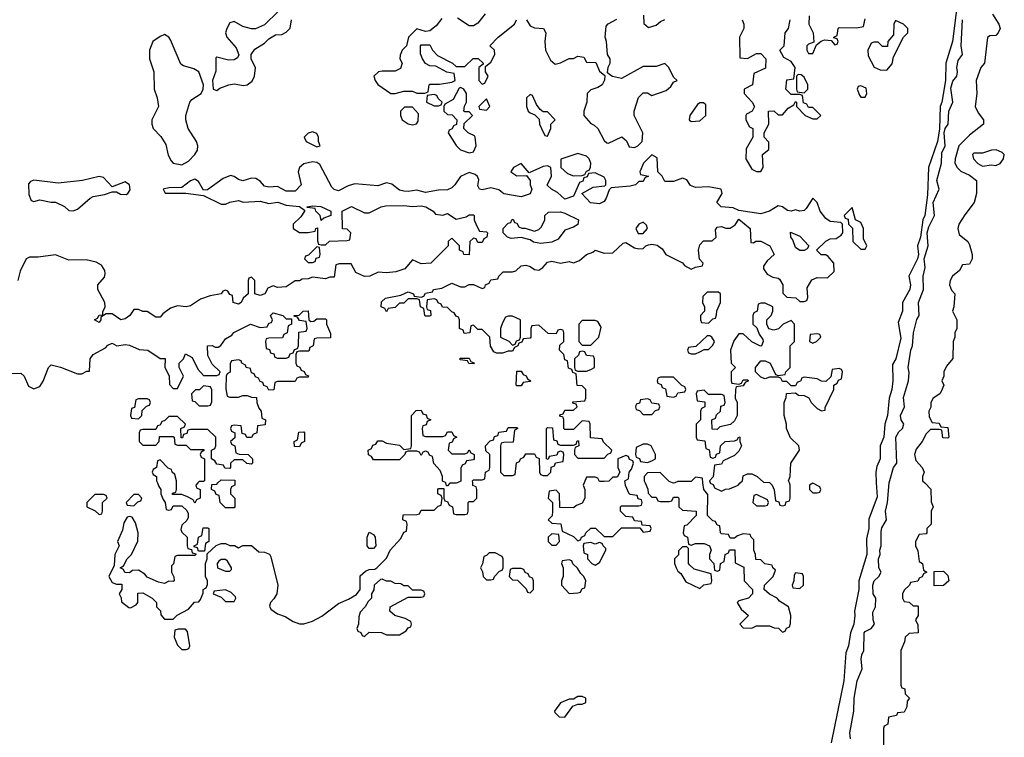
# Model space of a CAD drawing. Header units: inches. Extents: x 2701323 to 2964515, y 494916 to 722124.
# Tile 167 of 256: x 2751385 to 2755910, y 708830 to 712130. Entities that reach past the tile are written whole.
import ezdxf

# ---------------------------------------------------------------- set-up
doc = ezdxf.new("R2010")
doc.units = ezdxf.units.IN
doc.header["$MEASUREMENT"] = 0
doc.layers.add('C7750', color=7, linetype='Continuous')
doc.layers.add('C7751', color=7, linetype='Continuous')

msp = doc.modelspace()

# ---------------------------------------------------------------- linework, layer by layer
at = {"layer": 'C7750', "color": 2, "elevation": 14}
for points in [[(2752017.6, 710000), (2752023.6, 709983.6), (2752034, 709970), (2752034, 709950), (2752043.6, 709923.6), (2752054, 709910), (2752058, 709878), (2752070, 709874), (2752082, 709878), (2752090, 709894), (2752130, 709894), (2752152.7, 709872.7), (2752159.6, 709859.6), (2752159.6, 709840.4), (2752152.7, 709827.3), (2752130, 709806), (2752125.4, 709785.4), (2752130, 709774), (2752154, 709750), (2752154, 709710), (2752158, 709698), (2752174, 709694), (2752178, 709678), (2752194, 709674), (2752194, 709670), (2752190, 709666), (2752110, 709666), (2752098, 709662), (2752091.6, 709628.4), (2752082, 709618), (2752082, 709590), (2752092.7, 709567.3), (2752094, 709550), (2752090, 709546), (2752070, 709548), (2752050, 709538), (2752023.1, 709543.1), (2751970, 709566), (2751960.4, 709580.4), (2751930, 709598), (2751903.6, 709596.4), (2751890, 709586), (2751867.3, 709587.3), (2751862, 709602), (2751846, 709610), (2751862, 709618), (2751878, 709650), (2751898, 709670), (2751928.4, 709731.6), (2751928.7, 709770), (2751916.4, 709816.4), (2751902, 709842), (2751890, 709846), (2751878, 709842), (2751863.6, 709816.4), (2751856.9, 709783.1), (2751834, 709730), (2751842, 709710), (2751822, 709670), (2751819.6, 709620.4), (2751794, 709570), (2751810, 709542), (2751830, 709534), (2751854, 709534), (2751854, 709510), (2751842, 709490), (2751851.6, 709471.6), (2751852.7, 709452.7), (2751886.4, 709426.4), (2751894.6, 709425.4), (2751920.4, 709439.6), (2751928, 709450), (2751927.3, 709492.7), (2751950, 709494), (2751994, 709470), (2752014, 709450), (2752014, 709430), (2752031.6, 709411.6), (2752032.7, 709392.7), (2752050, 709374), (2752090, 709374), (2752108.4, 709391.6), (2752160.4, 709419.6), (2752188.7, 709451.3), (2752207.3, 709452.7), (2752216.4, 709463.6), (2752227.3, 709492.7), (2752228, 709510), (2752242, 709518), (2752247.3, 709532.7), (2752248, 709550), (2752238, 709570), (2752238, 709630), (2752246, 709650), (2752246, 709674), (2752287.3, 709712.7), (2752310, 709722), (2752330, 709722), (2752350, 709712), (2752371.6, 709711.6), (2752390, 709702), (2752410, 709712), (2752450, 709712), (2752483.6, 709683.6), (2752510, 709682), (2752532.7, 709672.7), (2752539.6, 709659.6), (2752571, 709530), (2752566, 709490), (2752553.4, 709466.6), (2752538, 709450), (2752532.7, 709432.7), (2752539.6, 709419.6), (2752570, 709398), (2752605.4, 709385.4), (2752642, 709362), (2752670, 709351.3), (2752690, 709351.3), (2752730, 709364.7), (2752773.6, 709386.4), (2752850, 709446), (2752895.1, 709464.9), (2752932.9, 709487.1), (2752949, 709510), (2752950, 709572), (2752974, 709594), (2752990, 709602), (2753016.4, 709603.6), (2753026, 709610), (2753070, 709654), (2753088, 709690), (2753136.4, 709743.6), (2753150, 709774), (2753162, 709778), (2753166, 709810), (2753162, 709822), (2753146, 709830), (2753147.3, 709852.7), (2753210, 709854), (2753222, 709858), (2753230, 709874), (2753290, 709874), (2753307.3, 709892.7), (2753322, 709898), (2753326, 709930), (2753322, 709942), (2753306, 709950), (2753306, 709970), (2753310, 709974), (2753334, 709974), (2753334, 709930), (2753338, 709918), (2753350, 709914), (2753358, 709898), (2753374, 709890), (2753378, 709858), (2753390, 709854), (2753430, 709854), (2753442, 709858), (2753446, 709870), (2753446, 709910), (2753450, 709914), (2753470, 709914), (2753486, 709930), (2753486, 709970), (2753482, 709982), (2753467.3, 709987.3), (2753466.6, 710000)], [(2752204, 710000), (2752194, 709990), (2752198, 709978), (2752214, 709970), (2752214, 709930), (2752198, 709922), (2752190, 709906), (2752182, 709922), (2752156.4, 709936.4), (2752130, 709946), (2752087.3, 709947.3), (2752087.3, 709952.7), (2752102, 709958), (2752106, 709970), (2752106, 710000)], [(2752373.4, 710000), (2752374, 709990), (2752358, 709982), (2752354, 709970), (2752354, 709950), (2752374, 709930), (2752374, 709890), (2752370, 709886), (2752330, 709886), (2752306, 709910), (2752302, 709942), (2752287.3, 709947.3), (2752282, 709962), (2752266, 709970), (2752267.3, 709992.7), (2752290, 709994), (2752296, 710000)], [(2753394.9, 710000), (2753390, 709998), (2753362, 709998), (2753350, 709986), (2753346, 709986), (2753342.5, 710000)], [(2753978.4, 710000), (2753974, 709990), (2753982, 709970), (2753982, 709930), (2753970, 709906), (2753943.6, 709896.4), (2753930, 709886), (2753867.3, 709887.3), (2753866, 709950), (2753850, 709966), (2753818, 709962), (2753814, 709930), (2753834, 709910), (2753834, 709870), (2753832, 709848), (2753814, 709830), (2753830, 709814), (2753871.3, 709811.3), (2753878, 709778), (2753930, 709754), (2753950, 709734), (2753962, 709738), (2753966, 709750), (2753982, 709758), (2753986, 709770), (2754010, 709792), (2754031.6, 709791.6), (2754070, 709754), (2754110, 709754), (2754150, 709794), (2754234, 709794), (2754250, 709774), (2754282, 709778), (2754286, 709790), (2754282, 709802), (2754246, 709806), (2754242, 709822), (2754210, 709826), (2754202, 709842), (2754170, 709846), (2754146, 709870), (2754146, 709890), (2754150, 709894), (2754230, 709894), (2754242, 709898), (2754246, 709910), (2754242, 709922), (2754227.3, 709927.3), (2754222, 709942), (2754190, 709946), (2754186, 709950), (2754168.4, 709988.4), (2754167.1, 710000)], [(2754258.6, 710000), (2754271.6, 709971.6), (2754272.7, 709952.7), (2754290, 709934), (2754310, 709934), (2754318, 709918), (2754330, 709914), (2754370, 709914), (2754382, 709918), (2754390, 709934), (2754410, 709934), (2754414, 709930), (2754414, 709890), (2754430, 709874), (2754494, 709870), (2754494, 709850), (2754450, 709806), (2754438, 709802), (2754434, 709770), (2754438, 709758), (2754454, 709750), (2754458, 709718), (2754470, 709714), (2754490, 709722), (2754530, 709722), (2754554, 709710), (2754562, 709690), (2754554, 709670), (2754554, 709650), (2754574, 709630), (2754578, 709598), (2754590, 709594), (2754602, 709598), (2754606, 709630), (2754622, 709638), (2754626, 709670), (2754642, 709678), (2754647.3, 709692.7), (2754671.6, 709691.6), (2754672.7, 709632.7), (2754712.7, 709612.7), (2754714, 709550), (2754752, 709510), (2754752, 709490), (2754734, 709470), (2754690, 709458), (2754682, 709450), (2754699.6, 709419.6), (2754734, 709390), (2754694, 709350), (2754710, 709334), (2754750, 709332), (2754770, 709342), (2754830, 709342), (2754852.7, 709332.7), (2754871.6, 709331.6), (2754890, 709314), (2754902, 709318), (2754908, 709332), (2754922, 709338), (2754927.3, 709352.7), (2754928, 709390), (2754918, 709430), (2754876.4, 709456.4), (2754866, 709470), (2754830, 709488), (2754806, 709510), (2754808, 709530), (2754848, 709570), (2754858, 709598), (2754846, 709610), (2754842, 709622), (2754808.4, 709628.4), (2754790, 709646), (2754767.3, 709647.3), (2754766, 709670), (2754758, 709690), (2754758, 709738), (2754746, 709750), (2754742, 709762), (2754710, 709766), (2754683.6, 709756.4), (2754670, 709746), (2754650, 709746), (2754642, 709762), (2754610, 709766), (2754606, 709770), (2754602, 709802), (2754590, 709806), (2754582, 709822), (2754570, 709826), (2754546, 709850), (2754547.3, 709947.3), (2754528, 709970), (2754524.5, 710000)], [(2754395, 710000), (2754390, 709998), (2754385, 710000)], [(2754557.3, 710000), (2754558, 709998), (2754572, 709992), (2754578, 709978), (2754610, 709962), (2754628.4, 709971.6), (2754647.3, 709972.7), (2754686, 709990), (2754696, 710000)], [(2754832, 710000), (2754842, 709990), (2754852.7, 709967.3), (2754858, 709918), (2754872.7, 709912.7), (2754878, 709898), (2754890, 709894), (2754902, 709898), (2754907.3, 709912.7), (2754922, 709918), (2754926, 709930), (2754926, 709990), (2754922, 710000)], [(2755321.4, 710000), (2755324.9, 709935.1), (2755287.1, 709832.9), (2755286.8, 709790), (2755276.8, 709743.2), (2755278, 709670), (2755241, 709550), (2755241, 709510), (2755221, 709410), (2755222.8, 709390), (2755217.3, 709350), (2755202.8, 709310), (2755193, 709250), (2755182, 709218), (2755172.7, 709090), (2755114.6, 708805.4)], [(2755203.3, 708823.3), (2755200.4, 708850), (2755217.3, 708950), (2755219.8, 709010), (2755233.1, 709090), (2755255.6, 709144.4), (2755251.8, 709190), (2755254.5, 709210), (2755263.7, 709230), (2755266, 709310), (2755270, 709317.3), (2755297.2, 709330), (2755313.2, 709350), (2755306.6, 709370), (2755304.8, 709404.8), (2755317.2, 709430), (2755319, 709470), (2755306.6, 709490), (2755305.6, 709530), (2755311.8, 709550), (2755332.7, 709570), (2755343.7, 709590), (2755332.3, 709610), (2755331.6, 709650), (2755339.6, 709670), (2755338, 709690), (2755344.2, 709710), (2755344, 709776), (2755347.1, 709792.9), (2755367.6, 709830), (2755363.6, 709870), (2755372.8, 709910), (2755380.4, 709999.6), (2755380.5, 710000)], [(2755543.8, 710000), (2755571.6, 709971.6), (2755572.7, 709912.7), (2755582, 709890), (2755574, 709870), (2755574, 709810), (2755554, 709790), (2755554, 709770), (2755550, 709766), (2755518, 709762), (2755502, 709730), (2755502, 709710), (2755512.7, 709687.3), (2755518, 709638), (2755534, 709630), (2755538, 709598), (2755554, 709590), (2755538, 709582), (2755532.7, 709567.3), (2755518, 709562), (2755512.7, 709547.3), (2755478, 709542), (2755474, 709530), (2755450, 709506), (2755442, 709490), (2755442, 709470), (2755450, 709454), (2755471.6, 709451.6), (2755490, 709434), (2755510, 709434), (2755514, 709430), (2755514, 709390), (2755502, 709370), (2755512.7, 709347.3), (2755514, 709310), (2755472.7, 709307.3), (2755454, 709290), (2755451.6, 709268.4), (2755434, 709230), (2755434, 709070), (2755438, 709058), (2755452.7, 709052.7), (2755454, 709030), (2755474, 709010), (2755463.6, 708996.4), (2755462, 708970), (2755450, 708946), (2755418, 708942), (2755414, 708930), (2755378, 708922), (2755374, 708890), (2755358, 708882), (2755354, 708870), (2755354, 708790)]]:
    msp.add_lwpolyline(points, dxfattribs=at)
for points in [[(2755030, 709998), (2755014, 709990), (2755014, 709970), (2755030, 709954), (2755050, 709954), (2755062, 709958), (2755066, 709970), (2755062, 709982)], [(2751770, 709946), (2751730, 709946), (2751694, 709910), (2751694, 709890), (2751732, 709872), (2751750, 709854), (2751762, 709858), (2751766, 709870), (2751766, 709910), (2751786, 709930), (2751782, 709942)], [(2751930, 709946), (2751910, 709946), (2751874, 709910), (2751878, 709898), (2751910, 709894), (2751927.3, 709912.7), (2751942, 709918), (2751946, 709930)], [(2754770, 709946), (2754758, 709942), (2754754, 709910), (2754770, 709894), (2754810, 709894), (2754822, 709898), (2754826, 709910), (2754822, 709922)], [(2752206, 709686), (2752202, 709702), (2752186, 709706), (2752186, 709710), (2752202, 709718), (2752206, 709750), (2752222, 709758), (2752227.3, 709792.7), (2752250, 709794), (2752254, 709790), (2752254, 709730), (2752238, 709722), (2752234, 709686), (2752230, 709686)], [(2752990, 709698), (2752982, 709710), (2752982, 709750), (2752990, 709774), (2753010, 709762), (2753018, 709750), (2753022, 709710), (2753010, 709698)], [(2753830, 709766), (2753814, 709750), (2753814, 709730), (2753830, 709714), (2753850, 709714), (2753866, 709730), (2753862, 709762)], [(2754050, 709726), (2754030, 709718), (2754010, 709726), (2753978, 709722), (2753974, 709710), (2753978, 709678), (2753994, 709670), (2753994, 709650), (2754014, 709630), (2754030, 709622), (2754050, 709634), (2754078, 709690), (2754078, 709698), (2754066, 709710), (2754062, 709722)], [(2753570, 709678), (2753542, 709678), (2753530, 709666), (2753518, 709662), (2753511.6, 709628.4), (2753502, 709610), (2753511.6, 709591.6), (2753514, 709570), (2753530, 709554), (2753550, 709554), (2753562, 709558), (2753566, 709570), (2753590, 709594), (2753602, 709598), (2753606, 709610), (2753606, 709650), (2753602, 709662)], [(2754450, 709706), (2754430, 709706), (2754412.7, 709687.3), (2754411.6, 709668.4), (2754394, 709650), (2754394, 709630), (2754402, 709610), (2754410, 709594), (2754423.6, 709583.6), (2754445.4, 709545.4), (2754510, 709514), (2754528.4, 709531.6), (2754562, 709538), (2754566, 709550), (2754562, 709582), (2754484, 709604), (2754463.1, 709623.1), (2754458, 709630), (2754458, 709698)], [(2752330, 709648), (2752310, 709648), (2752299.6, 709640.4), (2752292, 709630), (2752294, 709610), (2752330, 709594), (2752350, 709594), (2752358, 709602), (2752358, 709610), (2752340.4, 709640.4)], [(2753910, 709646), (2753878, 709642), (2753874, 709630), (2753882, 709610), (2753882, 709570), (2753874, 709550), (2753874, 709530), (2753910, 709492), (2753950, 709494), (2753962, 709498), (2753970, 709514), (2753982, 709518), (2753986, 709550), (2753978, 709570), (2753963.1, 709583.1), (2753948.4, 709608.4), (2753927.3, 709627.3), (2753922, 709642)], [(2753690, 709606), (2753650, 709606), (2753638, 709602), (2753634, 709570), (2753650, 709554), (2753672.7, 709552.7), (2753712.7, 709512.7), (2753718, 709498), (2753730, 709494), (2753746, 709510), (2753746, 709550), (2753742, 709562), (2753727.3, 709567.3), (2753722, 709582), (2753707.3, 709587.3), (2753702, 709602)], [(2754950, 709586), (2754943.6, 709576.4), (2754942, 709550), (2754934, 709530), (2754938, 709518), (2754970, 709514), (2754986, 709530), (2754986, 709570), (2754982, 709582)], [(2755587.3, 709527.3), (2755587.3, 709592.7), (2755630, 709594), (2755650, 709574), (2755654, 709550), (2755630, 709528)], [(2753050, 709558), (2753043.6, 709556.4), (2753014, 709530), (2753011.6, 709508.4), (2753002, 709490), (2753002, 709470), (2752985.4, 709454.6), (2752972, 709430), (2752950, 709406), (2752943.6, 709383.6), (2752942, 709350), (2752934, 709330), (2752938, 709318), (2752952.7, 709312.7), (2752958, 709298), (2752970, 709294), (2752990, 709314), (2753047.3, 709312.7), (2753070, 709302), (2753130, 709302), (2753160.4, 709319.6), (2753170, 709334), (2753182, 709338), (2753186, 709350), (2753182, 709362), (2753156.4, 709376.4), (2753108, 709390), (2753086, 709410), (2753088, 709430), (2753170, 709474), (2753230, 709474), (2753242, 709478), (2753246, 709490), (2753242, 709502), (2753230, 709506), (2753190, 709506), (2753170, 709526), (2753150, 709526), (2753136.4, 709536.4), (2753110, 709538), (2753090, 709548), (2753070, 709548)], [(2752330, 709508), (2752278, 709502), (2752274, 709490), (2752310, 709474), (2752330, 709454), (2752370, 709454), (2752378, 709470), (2752376.4, 709476.4), (2752356.4, 709496.4)], [(2752147.3, 709327.3), (2752112.7, 709327.3), (2752098, 709322), (2752094, 709290), (2752110, 709254), (2752130, 709234), (2752150, 709234), (2752162, 709238), (2752166, 709250), (2752156.4, 709316.4)], [(2753970, 709018), (2753950, 709018), (2753930, 709006), (2753910, 709006), (2753870, 708988), (2753842, 708950), (2753843.6, 708943.6), (2753863.6, 708923.6), (2753890, 708922), (2753927.3, 708972.7), (2753950, 708982), (2753970, 708982), (2753986, 708990), (2753986, 709010)]]:
    msp.add_lwpolyline(points, close=True, dxfattribs=at)
at = {"layer": 'C7751', "color": 2, "elevation": 14}
for points in [[(2755698.8, 712250), (2755671, 712030), (2755640.7, 711930), (2755639.1, 711850), (2755622, 711750), (2755614.8, 711730), (2755611.3, 711628.7), (2755602, 711570), (2755560.5, 711450), (2755555.9, 711324.1), (2755544, 711230), (2755534.8, 711210), (2755524, 711130), (2755510.8, 711090), (2755514.8, 711050), (2755511, 711030), (2755471, 710950), (2755478.8, 710910), (2755474.8, 710890), (2755442, 710830), (2755442, 710790), (2755422, 710738), (2755434.4, 710665.6), (2755410.8, 710570), (2755396, 710544), (2755397.3, 710470), (2755393.4, 710430), (2755380.7, 710390), (2755373, 710310), (2755360.7, 710270), (2755356.3, 710210), (2755338.8, 710170), (2755338.8, 710110), (2755324, 710076), (2755318.8, 710050), (2755321.4, 710000)], [(2752572.7, 712167.3), (2752510, 712106), (2752468.4, 712088.4), (2752450, 712088), (2752410, 712099), (2752370, 712122), (2752350, 712115.3), (2752336, 712090), (2752331, 712070), (2752336, 712050), (2752379.8, 711999.8), (2752391.1, 711968.9), (2752386, 711954), (2752370, 711946), (2752344.5, 711944.5), (2752290, 711958), (2752286, 711954), (2752286.4, 711893.6), (2752271.3, 711850), (2752271.6, 711831.6), (2752274, 711810), (2752290, 711804.7), (2752304.7, 711815.3), (2752346, 711830), (2752370, 711834.8), (2752413.2, 711826.8), (2752430, 711831), (2752452.7, 711847.3), (2752464, 711870), (2752468.9, 711908.9), (2752448, 711950), (2752448, 711970), (2752465.2, 711994.8), (2752510, 712022), (2752530, 712042), (2752560.4, 712059.6), (2752590, 712062), (2752610, 712072), (2752628.4, 712091.6), (2752634, 712130)], [(2753325.2, 712134.8), (2753298.5, 712101.5), (2753270, 712078), (2753250, 712075.3), (2753210, 712088), (2753172, 712050), (2753162, 712010), (2753142, 711990), (2753132.7, 711967.3), (2753132, 711950), (2753142, 711930), (2753134.4, 711905.6), (2753110, 711894), (2753050, 711894), (2753034, 711890), (2753012, 711870), (2753018, 711850), (2753030, 711832), (2753090, 711791.3), (2753110, 711791.3), (2753150, 711802), (2753190, 711802), (2753210, 711792), (2753247.3, 711792.7), (2753262, 711798), (2753266, 711830), (2753270, 711834), (2753314, 711834), (2753370, 711842), (2753386, 711850), (2753382, 711882), (2753348.4, 711888.4), (2753296.4, 711916.4), (2753270, 711918), (2753250, 711928.7), (2753235.3, 711950), (2753227.3, 711972.7), (2753226, 712010), (2753230, 712014), (2753270, 712014), (2753282, 711990), (2753305.4, 711965.4), (2753374, 711930), (2753390, 711914), (2753430, 711914), (2753468.4, 711951.6), (2753491.6, 711951.6), (2753514, 711930), (2753514, 711926), (2753494, 711910), (2753494, 711850), (2753510, 711834), (2753522, 711838), (2753538, 711870), (2753526, 711890), (2753526, 711914), (2753550, 711934), (2753568, 711970), (2753566, 711990), (2753546, 712010), (2753584, 712050), (2753658, 712110), (2753668, 712130)], [(2753523.1, 712156.9), (2753490, 712114), (2753470, 712102), (2753450, 712102), (2753396.5, 712136.5)], [(2753714, 712130), (2753730, 712102), (2753750, 712092), (2753792, 712090), (2753802, 712070), (2753798, 712030), (2753801, 711990), (2753824.5, 711944.5), (2753846, 711926), (2753870, 711931.3), (2753910, 711952), (2753930, 711952), (2753950, 711962), (2753978, 711958), (2753990, 711934), (2754032.7, 711932.7), (2754050, 711894), (2754074, 711874), (2754072, 711852), (2754062, 711830), (2754042, 711818), (2754010, 711808), (2753992, 711790), (2753991.3, 711750), (2753978, 711710), (2753978, 711690), (2754010, 711652), (2754025.4, 711645.4), (2754042, 711630), (2754070, 711574), (2754083.6, 711563.6), (2754090, 711562), (2754152, 711592), (2754172.7, 711572.7), (2754185.4, 711545.4), (2754210, 711542), (2754226, 711550), (2754246, 711570), (2754248, 711610), (2754208, 711690), (2754208, 711710), (2754228.4, 711771.6), (2754250, 711794), (2754270, 711794), (2754290, 711782), (2754355.1, 711804.9), (2754377.2, 711822.8), (2754390, 711842), (2754406, 711850), (2754390, 711866), (2754368, 711910), (2754350, 711928), (2754310, 711914), (2754250, 711914), (2754150, 711859), (2754108.9, 711868.9), (2754096.4, 711876.4), (2754086, 711886), (2754088.4, 711911.6), (2754098, 711930), (2754098, 711950), (2754086, 711970), (2754082, 712030), (2754075.3, 712050), (2754080.4, 712099.6), (2754088.4, 712111.6), (2754128.4, 712131.6)], [(2754252, 712150), (2754252.7, 712112.7), (2754274, 712094), (2754310, 712104.7), (2754330, 712122), (2754349.1, 712130.9)], [(2754704.7, 712130), (2754712, 712110), (2754712, 712090), (2754692, 712050), (2754694, 711954), (2754730, 711952), (2754770, 711974), (2754790, 711974), (2754814, 711950), (2754812.7, 711907.3), (2754758, 711882), (2754752, 711830), (2754714, 711810), (2754714, 711790), (2754751.1, 711751.1), (2754762, 711730), (2754751.1, 711708.9), (2754724.7, 711695.3), (2754722, 711690), (2754722, 711670), (2754738, 711638), (2754754, 711630), (2754754, 711590), (2754723.6, 711536.4), (2754722, 711490), (2754750, 711442), (2754770, 711432), (2754790, 711432), (2754802, 711450), (2754798, 711510), (2754827.3, 711532.7), (2754827.3, 711567.3), (2754806, 711590), (2754806, 711610), (2754828, 711650), (2754826, 711710), (2754850, 711711.3), (2754870, 711692), (2754890, 711692), (2754916.4, 711723.6), (2754942, 711738), (2754950, 711754), (2754954, 711750), (2754954, 711730), (2754994, 711690), (2755030, 711674), (2755050, 711674), (2755066, 711690), (2755030, 711726), (2755010, 711726), (2755002, 711742), (2754987.3, 711747.3), (2754982, 711782), (2754970, 711786), (2754930, 711786), (2754906, 711810), (2754910, 711854), (2754942, 711858), (2754948, 711910), (2754930, 711938), (2754896.4, 711956.4), (2754878, 711990), (2754898, 712010), (2754902, 712070), (2754918, 712090), (2754926, 712130)], [(2755012.7, 712147.3), (2755012, 712110), (2755031.3, 712070), (2755034, 712026), (2755010, 712018), (2755002, 712010), (2755002, 711990), (2755010, 711974), (2755030, 711974), (2755046, 712014), (2755068.4, 712031.6), (2755083.1, 712036.9), (2755114, 712034), (2755130, 712014), (2755142, 712018), (2755146, 712030), (2755142, 712042), (2755126, 712046), (2755126, 712050), (2755142, 712058), (2755146, 712090), (2755150, 712094), (2755230, 712092), (2755262, 712098), (2755270, 712134)], [(2755380.5, 710000), (2755400.9, 710070), (2755415.1, 710090), (2755411.2, 710210), (2755425.1, 710234.9), (2755442, 710250), (2755447.3, 710270), (2755435.1, 710290), (2755432.8, 710310), (2755451.3, 710350), (2755446.9, 710393.1), (2755469.6, 710470), (2755471.7, 710508.3), (2755467.3, 710530), (2755479.6, 710610), (2755487, 710630), (2755492.6, 710690), (2755508.1, 710751.9), (2755517.6, 710770), (2755514.7, 710830), (2755538, 710890), (2755536.2, 710950), (2755546, 710990), (2755540.9, 711030), (2755559.6, 711090), (2755555.1, 711150), (2755562.9, 711177.1), (2755589.2, 711230), (2755582, 711290), (2755609.5, 711350), (2755598.9, 711390), (2755621.6, 711470), (2755622.4, 711517.6), (2755638, 711550), (2755633.3, 711610), (2755638, 711630), (2755651.6, 711650), (2755654.7, 711710), (2755672.8, 711750), (2755664.5, 711815.5), (2755672.9, 711847.1), (2755691.5, 711870), (2755694.3, 711890), (2755691, 711910), (2755697.7, 711942.3), (2755717, 711970), (2755711.6, 712010), (2755717.6, 712130)], [(2755854.8, 712154.8), (2755884.7, 712110), (2755890.9, 712089.1), (2755882, 712070), (2755870, 712058), (2755843.6, 712056.4), (2755832.7, 712047.3), (2755818, 711930), (2755802, 711910), (2755780.5, 711850), (2755784, 711790), (2755776, 711730), (2755790, 711702), (2755814, 711670), (2755814, 711650), (2755750, 711599), (2755700.4, 711550), (2755683.7, 711490), (2755682, 711470), (2755692.7, 711450), (2755710, 711432.7), (2755750, 711414.8), (2755782, 711390), (2755782, 711330), (2755771.3, 711290), (2755727.5, 711232.5), (2755701, 711190), (2755696, 711170), (2755702, 711142), (2755742, 711110), (2755750, 711094), (2755762, 711050), (2755762, 711030), (2755750, 711006), (2755718, 711002), (2755703.6, 710976.4), (2755671.3, 710950), (2755661, 710930), (2755658, 710910), (2755666.4, 710886.4), (2755682, 710870), (2755678, 710810), (2755672, 710790), (2755692, 710750), (2755692, 710710), (2755682, 710690), (2755682, 710670), (2755674, 710650), (2755672.7, 710572.7), (2755643.6, 710536.4), (2755632, 710510), (2755632, 710490), (2755622, 710470), (2755632, 710450), (2755619.6, 710420.4), (2755614, 710410), (2755582, 710390), (2755572, 710370), (2755572, 710348), (2755562, 710330), (2755563.6, 710303.6), (2755578, 710278), (2755610, 710274), (2755618, 710258), (2755650, 710254), (2755654, 710210), (2755650, 710206), (2755627.3, 710207.3), (2755622, 710242), (2755610, 710246), (2755570, 710246), (2755550, 710226), (2755532, 710190), (2755505.2, 710154.8), (2755497.3, 710130), (2755502.5, 710102.5), (2755532, 710070), (2755542, 710050), (2755534, 710030), (2755534, 710010), (2755543.8, 710000)], [(2753466.6, 710000), (2753466, 710010), (2753470, 710014), (2753510, 710014), (2753522, 710018), (2753526, 710050), (2753542, 710058), (2753546, 710070), (2753546, 710130), (2753527.3, 710147.3), (2753526, 710170), (2753547.3, 710192.7), (2753562, 710198), (2753567.3, 710212.7), (2753582, 710218), (2753587.3, 710232.7), (2753622, 710238), (2753630, 710254), (2753670, 710254), (2753674, 710250), (2753658, 710242), (2753652.7, 710187.3), (2753610, 710186), (2753598, 710182), (2753594, 710170), (2753594, 710050), (2753610, 710034), (2753650, 710034), (2753662, 710038), (2753667.3, 710092.7), (2753682, 710098), (2753686, 710110), (2753702, 710118), (2753710, 710134), (2753750, 710134), (2753758, 710118), (2753772.7, 710112.7), (2753774, 710050), (2753778, 710038), (2753790, 710034), (2753810, 710034), (2753826, 710050), (2753827.3, 710072.7), (2753842, 710078), (2753847.3, 710092.7), (2753882, 710098), (2753886, 710130), (2753882, 710142), (2753870, 710146), (2753858, 710142), (2753852.7, 710127.3), (2753818, 710122), (2753812.7, 710107.3), (2753806, 710110), (2753806, 710250), (2753810, 710254), (2753832.7, 710252.7), (2753838, 710198), (2753852.7, 710192.7), (2753858, 710178), (2753870, 710174), (2753930, 710174), (2753942, 710178), (2753947.3, 710192.7), (2753952.7, 710192.7), (2753954, 710170), (2753938, 710162), (2753934, 710150), (2753934, 710130), (2753950, 710114), (2754070, 710114), (2754087.3, 710132.7), (2754102, 710138), (2754106, 710150), (2754067.3, 710187.3), (2754062, 710202), (2754007.3, 710207.3), (2754006, 710270), (2754002, 710282), (2753970, 710286), (2753930, 710246), (2753890, 710246), (2753886, 710250), (2753886, 710290), (2753882, 710302), (2753867.3, 710307.3), (2753867.3, 710312.7), (2753882, 710318), (2753890, 710334), (2753930, 710334), (2753946, 710350), (2753942, 710362), (2753927.3, 710367.3), (2753927.3, 710372.7), (2753982, 710378), (2753986, 710390), (2753986, 710430), (2753970, 710446), (2753947.3, 710447.3), (2753942, 710502), (2753927.3, 710507.3), (2753922, 710522), (2753907.3, 710527.3), (2753902, 710562), (2753890, 710566), (2753886, 710590), (2753866, 710610), (2753867.3, 710632.7), (2753886, 710650), (2753886, 710690), (2753882, 710702), (2753870, 710706), (2753858, 710702), (2753850, 710686), (2753812.7, 710687.3), (2753770, 710726), (2753738, 710722), (2753734, 710710), (2753734, 710670), (2753730, 710666), (2753698, 710662), (2753692.7, 710647.3), (2753678, 710642), (2753674, 710630), (2753658, 710622), (2753650, 710606), (2753630, 710606), (2753603.6, 710596.4), (2753576.4, 710596.4), (2753563.1, 710603.1), (2753548.4, 710628.4), (2753546, 710670), (2753510, 710706), (2753490, 710706), (2753470, 710726), (2753458, 710722), (2753454, 710690), (2753427.3, 710687.3), (2753422, 710702), (2753406, 710710), (2753406, 710750), (2753402, 710762), (2753390, 710766), (2753382, 710782), (2753370, 710786), (2753350, 710806), (2753327.3, 710807.3), (2753322, 710822), (2753307.3, 710827.3), (2753302, 710842), (2753290, 710846), (2753258, 710842), (2753254, 710810), (2753258, 710798), (2753272.7, 710792.7), (2753274, 710770), (2753270, 710766), (2753250, 710766), (2753246, 710770), (2753242, 710802), (2753226, 710810), (2753222, 710842), (2753210, 710846), (2753170, 710846), (2753150, 710826), (2753130, 710826), (2753110, 710806), (2753078, 710802), (2753070, 710786), (2753062, 710802), (2753046, 710810), (2753047.3, 710832.7), (2753066, 710850), (2753136.4, 710863.6), (2753170, 710878), (2753194, 710870), (2753198, 710858), (2753230, 710854), (2753242, 710858), (2753250, 710872), (2753282, 710878), (2753286, 710890), (2753324.7, 710895.3), (2753370, 710918), (2753410, 710902), (2753430, 710902), (2753450, 710912), (2753470, 710912), (2753510, 710894), (2753522, 710898), (2753526, 710910), (2753542, 710918), (2753550, 710934), (2753582, 710938), (2753586, 710950), (2753606, 710970), (2753649.1, 710970.9), (2753664.7, 710975.3), (2753690, 710998), (2753710, 711001), (2753730, 710994.8), (2753750, 710981), (2753770, 710978.8), (2753789.5, 710990.5), (2753810, 711014.8), (2753830, 711018.8), (2753870, 711011), (2753910, 711018), (2753930, 711011.3), (2753958, 711022), (2753989, 711050), (2754018.9, 711061.1), (2754030, 711070.8), (2754070, 711056), (2754110, 711058), (2754158, 711102), (2754170, 711104.7), (2754210, 711081), (2754230, 711076), (2754250, 711078), (2754262, 711090), (2754274, 711094), (2754290, 711097.3), (2754313.7, 711093.7), (2754336.9, 711076.9), (2754354, 711050), (2754430, 711012), (2754439.6, 710999.6), (2754470, 710982), (2754490, 710992), (2754522, 710998), (2754526, 711010), (2754508.9, 711028.9), (2754504, 711070), (2754510, 711094), (2754527.3, 711112.7), (2754567.3, 711112.7), (2754586, 711130), (2754583.1, 711163.1), (2754590, 711176), (2754610, 711178.8), (2754630, 711170.7), (2754650, 711171), (2754672.7, 711187.3), (2754690, 711212), (2754742, 711170), (2754744.7, 711104.7), (2754756.4, 711103.6), (2754768, 711112), (2754790, 711112), (2754832, 711090), (2754851.3, 711050), (2754819.6, 711020.4), (2754803.6, 710996.4), (2754803.6, 710983.6), (2754819.6, 710959.6), (2754845.4, 710945.4), (2754870, 710942), (2754876.9, 710936.9), (2754891.1, 710911.1), (2754892, 710872), (2754910, 710854), (2754951.6, 710851.6), (2754970, 710834), (2754990, 710834), (2755002, 710838), (2755007.3, 710852.7), (2755003.1, 710896.9), (2755025.6, 710934.4), (2755050, 710944.7), (2755096.4, 710943.6), (2755127.3, 710972.7), (2755126, 711010), (2755100.4, 711040.4), (2755090, 711048), (2755068.4, 711048.4), (2755046, 711070), (2755090, 711111.3), (2755110, 711122), (2755136.4, 711123.6), (2755160.4, 711139.6), (2755168, 711150), (2755166, 711190), (2755158, 711198), (2755110, 711202), (2755090, 711215.3), (2755062.7, 711250), (2755049.3, 711289.3), (2755030, 711308.7), (2754998.8, 711261.2), (2754990, 711253.2), (2754970, 711249.5), (2754950, 711256), (2754930, 711249), (2754912.7, 711252.7), (2754890, 711268.7), (2754870, 711274), (2754830, 711248.7), (2754790, 711237.2), (2754690, 711253.2), (2754664.1, 711264.1), (2754608, 711270), (2754589.2, 711290), (2754613.2, 711330), (2754608, 711350), (2754550, 711361.6), (2754490, 711358.4), (2754467.9, 711367.9), (2754450, 711394), (2754430, 711401.2), (2754390, 711386), (2754350, 711386), (2754338, 711410), (2754318, 711430), (2754314, 711494), (2754290, 711508), (2754252, 711470), (2754234, 711430), (2754238, 711418), (2754274, 711410), (2754258, 711402), (2754250, 711386), (2754230, 711386), (2754214, 711370), (2754190, 711364), (2754102.8, 711357.2), (2754093, 711347), (2754080.5, 711310), (2754070, 711293.2), (2754050, 711283.7), (2754007.3, 711287.3), (2753968, 711330), (2754020.2, 711359.8), (2754074, 711366), (2754078, 711370), (2754078, 711390), (2754070, 711406), (2754030, 711426), (2753998, 711422), (2753992.7, 711407.3), (2753978, 711402), (2753972.7, 711387.3), (2753958, 711382), (2753930, 711318), (2753890, 711304), (2753855.9, 711335.9), (2753828, 711350), (2753808.9, 711368.9), (2753828.7, 711410), (2753826, 711450), (2753810, 711458), (2753790, 711455.3), (2753726, 711426), (2753690, 711468), (2753654, 711450), (2753642, 711430), (2753670, 711412), (2753714, 711414), (2753731.1, 711391.1), (2753731.3, 711370), (2753738, 711350), (2753730, 711328.7), (2753690, 711316), (2753610, 711329.2), (2753586.8, 711346.8), (2753550, 711357.2), (2753510, 711347), (2753498, 711350), (2753490, 711366), (2753494, 711394), (2753489.3, 711409.3), (2753478, 711418), (2753450, 711426.6), (2753410.4, 711409.6), (2753384, 711370), (2753370, 711356), (2753350, 711347), (2753310, 711346.6), (2753250, 711335.6), (2753210, 711346.6), (2753170, 711339.3), (2753150, 711340.9), (2753130, 711346.6), (2753094.3, 711374.3), (2753070, 711380.5), (2753030, 711365.6), (2752924.9, 711375.1), (2752894.4, 711365.6), (2752850, 711343.7), (2752830, 711349.2), (2752819.6, 711359.6), (2752763.7, 711463.7), (2752750, 711474), (2752730, 711476), (2752690, 711466.6), (2752670.7, 711450), (2752664.9, 711430), (2752678.8, 711370), (2752650, 711340.9), (2752610, 711341.6), (2752570, 711362.4), (2752530, 711359.7), (2752510, 711364.5), (2752490, 711387.6), (2752470, 711399.7), (2752450, 711401.7), (2752409.6, 711389.6), (2752390, 711395.1), (2752370, 711409.6), (2752353, 711413), (2752320.4, 711399.6), (2752248, 711348), (2752230, 711346), (2752206, 711386), (2752190, 711396), (2752170, 711389.2), (2752130, 711359), (2752070, 711356), (2752044.7, 711350), (2752052.7, 711332.7), (2752148.4, 711331.6), (2752230, 711322), (2752310, 711281), (2752330, 711281), (2752351.1, 711291.1), (2752390, 711298), (2752411.1, 711291.1), (2752490, 711294.8), (2752530, 711284.7), (2752570.6, 711290.6), (2752610, 711277.3), (2752671.1, 711271.1), (2752694, 711254), (2752694, 711250), (2752676.9, 711223.1), (2752642, 711190), (2752642, 711170), (2752670, 711152), (2752710, 711152), (2752742, 711158), (2752746, 711170), (2752752.7, 711172.7), (2752752.7, 711112.7), (2752758, 711098), (2752770, 711094), (2752790, 711094), (2752808.7, 711111.3), (2752890, 711114), (2752902, 711118), (2752906, 711150), (2752890, 711166), (2752868.4, 711168.4), (2752866, 711250), (2752910, 711270.7), (2752970, 711242), (2752990, 711242), (2753046, 711270), (2753066.3, 711273.7), (2753150, 711274.8), (2753190, 711270.8), (2753230, 711274), (2753251.3, 711270), (2753284.7, 711250), (2753296, 711236), (2753328.9, 711231.1), (2753350, 711238), (2753390, 711212), (2753436.4, 711223.6), (2753450, 711232), (2753470, 711232), (2753474, 711230), (2753474, 711210), (2753483.6, 711183.6), (2753498, 711158), (2753530, 711154), (2753534, 711150), (2753532, 711130), (2753518, 711122), (2753510, 711106), (2753490, 711106), (2753482, 711122), (2753470, 711126), (2753454, 711110), (2753450, 711048), (2753426, 711050), (2753422, 711062), (2753406, 711070), (2753406, 711090), (2753370, 711126), (2753354, 711110), (2753354, 711090), (2753274, 711010), (2753230, 711008), (2753190, 711026), (2753155.3, 710984.7), (2753114, 710970), (2753070, 710965.2), (2753031.6, 710968.4), (2752994, 710950), (2752970, 710949.2), (2752930, 710968), (2752907.3, 711007.3), (2752852.7, 711007.3), (2752838, 711002), (2752830, 710946), (2752810, 710946), (2752790, 710938), (2752730, 710946), (2752710, 710938), (2752683.6, 710936.4), (2752670.9, 710929.1), (2752650, 710928.7), (2752610, 710902), (2752570, 710898), (2752550, 710906), (2752524.7, 710895.3), (2752510.9, 710869.1), (2752490, 710862), (2752466, 710870), (2752466, 710930), (2752450, 710946), (2752438, 710942), (2752434, 710930), (2752434, 710870), (2752411.1, 710848.9), (2752402, 710830), (2752390, 710822), (2752366, 710830), (2752362, 710862), (2752350, 710866), (2752342, 710882), (2752330, 710886), (2752318, 710882), (2752311.3, 710868.7), (2752259.6, 710860.4), (2752215.3, 710844.7), (2752170, 710814), (2752150, 710809.5), (2752110, 710814), (2752077.3, 710802.7), (2752042, 710778), (2752030, 710762), (2752010, 710762), (2751970, 710788), (2751950, 710788.7), (2751930, 710798), (2751910, 710798), (2751891.3, 710770), (2751870, 710754), (2751849.5, 710749.5), (2751810, 710778), (2751782, 710778), (2751758, 710762), (2751758, 710750), (2751750, 710738), (2751729.2, 710750), (2751742, 710758), (2751750, 710771.3), (2751767.3, 710772.7), (2751767.3, 710787.3), (2751778, 710810), (2751775.3, 710830), (2751744, 710890), (2751744, 710910), (2751774, 710946), (2751778, 710962), (2751776.5, 710976.5), (2751761.2, 711001.2), (2751735.5, 711015.5), (2751690, 711025.2), (2751610, 711024), (2751550, 711048.7), (2751470, 711038), (2751430, 711038), (2751414, 711030), (2751386.8, 710973.2), (2751376, 710930)], [(2754922, 710000), (2754918, 710010), (2754926, 710030), (2754928.9, 710091.1), (2754968, 710150), (2754966, 710170), (2754927.3, 710207.3), (2754908, 710250), (2754908, 710270), (2754898, 710310), (2754898, 710370), (2754907.3, 710392.7), (2754908.4, 710411.6), (2754950, 710414), (2754963.6, 710403.6), (2754990, 710402), (2755011.1, 710391.1), (2755022, 710370), (2755050, 710342), (2755070, 710332), (2755086, 710334), (2755086, 710346), (2755126, 710430), (2755126, 710450), (2755142, 710458), (2755147.3, 710472.7), (2755162, 710478), (2755166, 710510), (2755162, 710522), (2755150, 710526), (2755118, 710522), (2755112.7, 710487.3), (2755090, 710466), (2755070, 710468), (2755050, 710478), (2754990, 710486), (2754978, 710482), (2754974, 710470), (2754958, 710462), (2754950, 710446), (2754930, 710446), (2754910, 710466), (2754890, 710466), (2754882, 710482), (2754870, 710486), (2754830, 710486), (2754810, 710478), (2754790, 710486), (2754766, 710510), (2754766, 710530), (2754790, 710562), (2754810, 710562), (2754834, 710550), (2754858, 710498), (2754870, 710494), (2754902, 710498), (2754906, 710510), (2754926, 710530), (2754926, 710630), (2754946, 710650), (2754946, 710730), (2754930, 710746), (2754894, 710730), (2754871.6, 710708.4), (2754850, 710702), (2754828, 710708), (2754818, 710730), (2754818, 710750), (2754838, 710770), (2754846, 710790), (2754846, 710810), (2754810, 710826), (2754790, 710826), (2754778, 710822), (2754774, 710790), (2754758, 710782), (2754754, 710770), (2754754, 710730), (2754772.7, 710712.7), (2754783.6, 710683.6), (2754799.6, 710659.6), (2754802, 710650), (2754794, 710630), (2754788.4, 710628.4), (2754750, 710648), (2754710, 710686), (2754690, 710686), (2754666.4, 710653.6), (2754652, 710610), (2754654, 710550), (2754674, 710530), (2754654, 710510), (2754654, 710470), (2754658, 710458), (2754690, 710454), (2754702, 710458), (2754710, 710474), (2754730, 710474), (2754734, 710470), (2754718, 710462), (2754710, 710446), (2754678, 710442), (2754674, 710430), (2754672, 710390), (2754682, 710370), (2754682, 710310), (2754670, 710286), (2754651.6, 710268.4), (2754602, 710258), (2754590, 710246), (2754567.3, 710247.3), (2754566, 710290), (2754582, 710298), (2754587.3, 710312.7), (2754606, 710330), (2754607.3, 710352.7), (2754622, 710358), (2754626, 710370), (2754622, 710402), (2754610, 710406), (2754550, 710406), (2754530, 710426), (2754498, 710422), (2754494, 710410), (2754498, 710378), (2754532.7, 710372.7), (2754534, 710350), (2754518, 710342), (2754514, 710330), (2754514, 710290), (2754494, 710270), (2754494, 710210), (2754498, 710198), (2754532.7, 710192.7), (2754538, 710158), (2754552.7, 710152.7), (2754558, 710118), (2754570, 710114), (2754582, 710118), (2754587.3, 710132.7), (2754602, 710138), (2754606, 710170), (2754626, 710190), (2754670, 710194), (2754682, 710198), (2754690, 710212), (2754694, 710210), (2754694, 710190), (2754702, 710170), (2754690, 710146), (2754670, 710126), (2754618, 710102), (2754610, 710086), (2754578, 710082), (2754571.6, 710028.4), (2754554, 710010), (2754557.3, 710000)], [(2751350, 710502.8), (2751390, 710504.7), (2751404.7, 710490), (2751425.4, 710445.4), (2751450, 710432), (2751477.2, 710442.8), (2751492.7, 710467.3), (2751517.2, 710530), (2751530, 710542.8), (2751572.3, 710532.3), (2751650, 710502), (2751670, 710502), (2751694, 710514), (2751706, 710514), (2751709.2, 710570), (2751722, 710590), (2751779.3, 710620.7), (2751790, 710634), (2751810, 710642), (2751830.8, 710630.8), (2751870, 710636.3), (2751890, 710633.4), (2751933.7, 710613.7), (2751974, 710610), (2752030, 710572), (2752052.7, 710572.7), (2752052, 710530), (2752071.6, 710491.6), (2752072.7, 710452.7), (2752090, 710434), (2752110, 710434), (2752138, 710490), (2752118, 710530), (2752118, 710550), (2752138, 710570), (2752147.3, 710592.7), (2752176.9, 710576.9), (2752203.6, 710523.6), (2752230, 710494), (2752290, 710494), (2752302, 710498), (2752306, 710510), (2752270, 710546), (2752250, 710586), (2752248, 710630), (2752270, 710631.3), (2752283.6, 710623.6), (2752296.4, 710623.6), (2752308.4, 710631.6), (2752330, 710662), (2752360.4, 710679.6), (2752369.1, 710690.9), (2752446, 710730), (2752490, 710714), (2752522, 710718), (2752530, 710734), (2752542, 710738), (2752546, 710750), (2752538, 710770), (2752550, 710782), (2752594, 710770), (2752610, 710754), (2752634, 710754), (2752634, 710730), (2752618, 710722), (2752614, 710690), (2752598, 710682), (2752592.7, 710667.3), (2752530, 710666), (2752518, 710662), (2752514, 710650), (2752518, 710618), (2752532.7, 710612.7), (2752538, 710598), (2752552.7, 710592.7), (2752558, 710578), (2752570, 710574), (2752610, 710574), (2752622, 710578), (2752627.3, 710592.7), (2752642, 710598), (2752647.3, 710612.7), (2752662, 710618), (2752666, 710630), (2752667.3, 710692.7), (2752702, 710698), (2752706, 710710), (2752702, 710742), (2752670, 710746), (2752662, 710762), (2752646, 710766), (2752646, 710770), (2752668.7, 710771.3), (2752688, 710790), (2752710, 710791.3), (2752714, 710750), (2752722, 710742), (2752736.4, 710743.6), (2752750, 710754), (2752790, 710754), (2752794, 710750), (2752794, 710730), (2752812.7, 710687.3), (2752812.7, 710667.3), (2752750, 710666), (2752738, 710662), (2752734, 710630), (2752718, 710622), (2752714, 710606), (2752670, 710606), (2752658, 710602), (2752654, 710590), (2752654, 710550), (2752658, 710538), (2752672.7, 710532.7), (2752678, 710518), (2752692.7, 710512.7), (2752698, 710498), (2752712.7, 710492.7), (2752710, 710486), (2752670, 710486), (2752658, 710482), (2752650, 710466), (2752570, 710466), (2752558, 710462), (2752552.7, 710427.3), (2752530, 710426), (2752522, 710442), (2752507.3, 710447.3), (2752502, 710462), (2752490, 710466), (2752482, 710482), (2752468, 710488), (2752462, 710502), (2752450, 710506), (2752446, 710526), (2752426, 710530), (2752422, 710542), (2752406, 710550), (2752402, 710562), (2752390, 710566), (2752358, 710562), (2752352.7, 710547.3), (2752351.6, 710508.4), (2752338, 710502), (2752334, 710490), (2752332.7, 710432.7), (2752338, 710398), (2752350, 710394), (2752390, 710394), (2752410, 710402), (2752430, 710402), (2752450, 710394), (2752472.7, 710392.7), (2752474, 710370), (2752483.6, 710343.6), (2752494, 710330), (2752498, 710298), (2752514, 710290), (2752512.7, 710267.3), (2752478, 710262), (2752474, 710230), (2752458, 710222), (2752450, 710208), (2752428.4, 710208.4), (2752422, 710222), (2752407.3, 710227.3), (2752402, 710262), (2752370, 710266), (2752358, 710262), (2752354, 710250), (2752358, 710238), (2752374, 710230), (2752372.7, 710207.3), (2752354, 710190), (2752358, 710178), (2752374, 710170), (2752378, 710138), (2752392.7, 710132.7), (2752434, 710130), (2752454, 710110), (2752454, 710090), (2752450, 710086), (2752428.4, 710088.4), (2752410, 710106), (2752370, 710106), (2752354, 710090), (2752354, 710070), (2752350, 710066), (2752327.3, 710067.3), (2752322, 710082), (2752290, 710086), (2752282, 710102), (2752266, 710110), (2752266, 710150), (2752282, 710158), (2752286, 710170), (2752286, 710210), (2752250, 710246), (2752170, 710246), (2752158, 710242), (2752152.7, 710227.3), (2752138, 710222), (2752132.7, 710207.3), (2752127.3, 710207.3), (2752126, 710250), (2752142, 710258), (2752146, 710270), (2752110, 710306), (2752070, 710306), (2752050, 710286), (2752038, 710282), (2752030, 710266), (2752018, 710262), (2752010, 710246), (2751950, 710246), (2751938, 710242), (2751934, 710230), (2751934, 710190), (2751950, 710174), (2752010, 710174), (2752026, 710190), (2752027.3, 710212.7), (2752090, 710214), (2752094, 710210), (2752098, 710178), (2752110, 710174), (2752150, 710174), (2752170, 710154), (2752230, 710154), (2752234, 710150), (2752218, 710142), (2752214, 710130), (2752218, 710118), (2752234, 710110), (2752234, 710010), (2752230, 710006), (2752210, 710006), (2752204, 710000)], [(2753342.5, 710000), (2753342, 710002), (2753327.3, 710007.3), (2753328, 710030), (2753316.4, 710056.4), (2753288.4, 710088.4), (2753282, 710122), (2753267.3, 710127.3), (2753262, 710142), (2753250, 710146), (2753238, 710142), (2753230, 710126), (2753222, 710142), (2753210, 710146), (2753170, 710146), (2753158, 710142), (2753154, 710130), (2753130, 710106), (2753010, 710106), (2753002, 710122), (2752988.4, 710128.4), (2752986, 710150), (2753002, 710158), (2753007.3, 710172.7), (2753022, 710178), (2753030, 710194), (2753050, 710194), (2753070, 710182), (2753130, 710174), (2753150, 710154), (2753182, 710158), (2753186, 710170), (2753186, 710310), (2753207.3, 710332.7), (2753230, 710334), (2753238, 710318), (2753252.7, 710312.7), (2753258, 710298), (2753274, 710290), (2753258, 710282), (2753252.7, 710267.3), (2753238, 710262), (2753234, 710250), (2753238, 710218), (2753250, 710214), (2753330, 710214), (2753342, 710218), (2753350, 710234), (2753370, 710234), (2753378, 710218), (2753394, 710210), (2753378, 710202), (2753372.7, 710187.3), (2753358, 710182), (2753354, 710150), (2753370, 710134), (2753430, 710134), (2753442, 710138), (2753450, 710152), (2753458, 710138), (2753474, 710130), (2753474, 710110), (2753470, 710106), (2753438, 710102), (2753432, 710088), (2753418, 710082), (2753412.7, 710067.3), (2753412.7, 710007.3), (2753394.9, 710000)], [(2754167.1, 710000), (2754166, 710010), (2754182, 710018), (2754186, 710050), (2754196.4, 710063.6), (2754206, 710090), (2754202, 710102), (2754187.3, 710107.3), (2754182, 710122), (2754170, 710126), (2754134, 710110), (2754134, 710070), (2754142, 710050), (2754130, 710026), (2754110, 710026), (2754091.6, 710008.4), (2754070, 710006), (2754050, 710006), (2754042, 710022), (2754030, 710026), (2753990, 710026), (2753978.4, 710000)], [(2752106, 710000), (2752106, 710010), (2752098, 710038), (2752086, 710050), (2752082, 710062), (2752067.3, 710067.3), (2752030, 710106), (2752018, 710102), (2752014, 710070), (2751998, 710062), (2751994, 710050), (2751998, 710038), (2752014, 710030), (2752014, 710010), (2752017.6, 710000)], [(2754385, 710000), (2754370, 710006), (2754327.3, 710047.3), (2754270, 710046), (2754254, 710030), (2754254, 710010), (2754258.6, 710000)], [(2754696, 710000), (2754706, 710010), (2754710, 710032), (2754730, 710042), (2754750, 710042), (2754774, 710030), (2754803.6, 710003.6), (2754830, 710002), (2754832, 710000)], [(2752296, 710000), (2752310, 710014), (2752372.7, 710012.7), (2752373.4, 710000)], [(2754524.5, 710000), (2754522, 710022), (2754490, 710026), (2754470, 710006), (2754410, 710006), (2754395, 710000)]]:
    msp.add_lwpolyline(points, dxfattribs=at)
at = {"layer": 'C7751', "color": 2}
for points, elevation in [([(2755410, 712126), (2755402, 712110), (2755399.6, 712060.4), (2755374, 712030), (2755372.7, 712007.3), (2755350, 712006), (2755330, 712026), (2755310, 712026), (2755298, 712022), (2755282, 711990), (2755283.6, 711963.6), (2755311.6, 711911.6), (2755339.6, 711899.6), (2755370, 711898), (2755393.6, 711926.4), (2755400.4, 711959.6), (2755446, 712050), (2755466, 712070), (2755466, 712090), (2755446, 712110)], 14), ([(2752050, 712061.2), (2752030, 712053.2), (2751997.3, 712030), (2751982, 711990), (2751980.7, 711950), (2752000.7, 711890), (2752002.8, 711810), (2752016, 711770), (2752022, 711730), (2751992, 711670), (2751991.3, 711650), (2751998, 711630), (2752032.8, 711592.8), (2752056.1, 711556.1), (2752067.7, 711507.7), (2752081.4, 711481.4), (2752090.8, 711470.8), (2752130, 711462.8), (2752160.2, 711479.8), (2752189, 711510), (2752201.2, 711530), (2752202.7, 711550), (2752198, 711570), (2752159.3, 711630), (2752148.7, 711670), (2752148.7, 711690), (2752166, 711750), (2752176.4, 711763.6), (2752218, 711790), (2752228, 711810), (2752228.7, 711830), (2752208, 711890), (2752184.7, 711904.7), (2752138, 711918), (2752126, 711926), (2752077.2, 712037.2), (2752070, 712049)], 14), ([(2754962, 711878), (2754954, 711870), (2754954, 711810), (2754958, 711798), (2754990, 711794), (2755006, 711810), (2755006, 711830), (2754990, 711866), (2754976.4, 711876.4)], 14), ([(2753410, 711818), (2753404.7, 711815.3), (2753376.9, 711763.1), (2753338, 711742), (2753334, 711730), (2753334, 711710), (2753350, 711694), (2753372.7, 711692.7), (2753394, 711670), (2753392.7, 711647.3), (2753378, 711642), (2753372, 711628), (2753358, 711622), (2753354, 711610), (2753390, 711552), (2753410, 711532), (2753450, 711518), (2753470, 711522), (2753482, 711550), (2753478, 711590), (2753475.3, 711595.3), (2753446, 711610), (2753426, 711630), (2753427.3, 711652.7), (2753466, 711690), (2753450, 711706), (2753430, 711706), (2753426, 711710), (2753428.4, 711731.6), (2753438, 711750), (2753438, 711790), (2753426, 711810)], 14), ([(2755250, 711826), (2755238, 711822), (2755234, 711810), (2755243.6, 711783.6), (2755250, 711774), (2755270, 711774), (2755278, 711790), (2755275.3, 711815.3)], 14), ([(2753290, 711786), (2753258, 711782), (2753254, 711750), (2753290, 711734), (2753310, 711734), (2753322, 711738), (2753326, 711750), (2753307.3, 711767.3), (2753302, 711782)], 14), ([(2753530, 711766), (2753494, 711730), (2753498, 711718), (2753530, 711714), (2753546, 711730)], 14), ([(2753730, 711786), (2753714, 711770), (2753714, 711730), (2753722, 711710), (2753730, 711702), (2753752.7, 711692.7), (2753772.7, 711672.7), (2753774, 711650), (2753782, 711630), (2753798, 711598), (2753810, 711594), (2753826, 711630), (2753826, 711650), (2753846, 711670), (2753810, 711706), (2753790, 711706), (2753776.4, 711716.4), (2753760.4, 711740.4), (2753742, 711782)], 14), ([(2753190, 711728), (2753152.7, 711727.3), (2753134, 711710), (2753134, 711690), (2753142, 711670), (2753170, 711651.3), (2753190, 711646), (2753208.9, 711651.1), (2753216.5, 711663.5), (2753217.2, 711697.2)], 14), ([(2754510, 711748), (2754499.6, 711740.4), (2754464.7, 711690), (2754462, 711670), (2754470, 711662), (2754510, 711664.7), (2754538, 711690), (2754538, 711738), (2754527.3, 711747.3)], 14), ([(2752730, 711614), (2752710, 711608), (2752692, 711590), (2752702, 711570), (2752750, 711544.7), (2752766, 711550), (2752758, 711570), (2752758, 711590), (2752750, 711606)], 14), ([(2755871.4, 711531.4), (2755850.2, 711529.8), (2755810, 711516.9), (2755770, 711516.2), (2755763.8, 711510), (2755768.5, 711490), (2755788.6, 711468.6), (2755810, 711457), (2755850, 711462), (2755870, 711458.9), (2755890, 711468.5), (2755906.6, 711490), (2755909.6, 711510), (2755899.3, 711519.3)], 18), ([(2753950, 711514), (2753872, 711488), (2753872, 711450), (2753902, 711422), (2753930, 711412), (2753970, 711414), (2753982, 711418), (2753990, 711434), (2754002, 711438), (2754008, 711452), (2754008.7, 711470), (2754002, 711490), (2753990, 711502)], 14), ([(2751750, 711409.2), (2751674, 711390), (2751562, 711378), (2751450, 711392.7), (2751434.4, 711385.6), (2751425.5, 711374.5), (2751426, 711326), (2751438, 711298), (2751450, 711294), (2751478, 711302), (2751528.9, 711291.1), (2751550, 711291), (2751590.9, 711270.9), (2751610, 711252), (2751630, 711251.3), (2751650, 711258), (2751708.7, 711310), (2751722.9, 711317.1), (2751774.5, 711325.5), (2751810, 711338), (2751830, 711338), (2751847.9, 711327.9), (2751874.5, 711325.5), (2751882, 711330), (2751892.1, 711347.9), (2751888.7, 711370), (2751870, 711384), (2751810, 711362), (2751770, 711404)], 14), ([(2752770, 711206), (2752766, 711230), (2752746, 711250), (2752742, 711262), (2752706, 711266), (2752706, 711270), (2752730, 711274), (2752768.7, 711271.3), (2752814, 711250), (2752814, 711230), (2752782, 711218)], 14), ([(2755210, 711266), (2755174, 711230), (2755178, 711218), (2755192.7, 711212.7), (2755194, 711190), (2755211.6, 711171.6), (2755214, 711110), (2755250, 711074), (2755270, 711074), (2755278, 711090), (2755262, 711122), (2755262, 711170), (2755250, 711198), (2755226, 711210)], 14), ([(2753780.2, 711100.2), (2753746.3, 711106.3), (2753730, 711118), (2753690, 711128), (2753643.1, 711123.1), (2753626, 711130), (2753606, 711150), (2753606, 711170), (2753630, 711194), (2753642, 711198), (2753646, 711210), (2753652, 711212), (2753658, 711198), (2753670, 711194), (2753678, 711178), (2753692, 711172), (2753708, 711172), (2753750, 711158), (2753770, 711164.7), (2753783.1, 711176.9), (2753798, 711210), (2753798, 711230), (2753815.3, 711244.7), (2753870, 711246), (2753890, 711241), (2753952, 711210), (2753950, 711188), (2753930, 711175.3), (2753890, 711162), (2753858.8, 711121.2), (2753830, 711106.6)], 14), ([(2754250, 711199), (2754230, 711189.2), (2754216.3, 711170), (2754227.1, 711147.1), (2754250, 711147.4), (2754269.3, 711170), (2754265.6, 711185.6)], 18), ([(2754970, 711068.7), (2754950, 711082), (2754937.2, 711117.2), (2754928, 711130), (2754927.3, 711152.7), (2754970, 711134.8), (2755012, 711090), (2755003.6, 711076.4), (2754990, 711068.7)], 14), ([(2752750, 711086), (2752712.7, 711047.3), (2752698, 711042), (2752694, 711030), (2752710, 711014), (2752730, 711014), (2752742, 711018), (2752747.3, 711032.7), (2752762, 711038), (2752766, 711050), (2752762, 711082)], 14), ([(2754596.4, 710876.4), (2754543.6, 710876.4), (2754523.6, 710856.4), (2754522, 710830), (2754532, 710810), (2754532, 710790), (2754514, 710770), (2754514, 710750), (2754518, 710738), (2754550, 710734), (2754570, 710754), (2754582, 710758), (2754587.3, 710772.7), (2754588.4, 710791.6), (2754606, 710830), (2754606, 710870)], 14), ([(2753650, 710766), (2753630, 710766), (2753618, 710762), (2753603.6, 710736.4), (2753594, 710710), (2753594, 710670), (2753632, 710652), (2753650, 710634), (2753662, 710638), (2753667.3, 710652.7), (2753682, 710658), (2753686, 710670), (2753686, 710750)], 14), ([(2754030, 710746), (2753970, 710746), (2753954, 710730), (2753954, 710650), (2753970, 710634), (2754010, 710634), (2754046, 710670), (2754056.4, 710716.4), (2754042, 710742)], 14), ([(2754556.4, 710676.4), (2754543.6, 710676.4), (2754492.7, 710627.3), (2754458, 710622), (2754454, 710610), (2754458, 710598), (2754470, 710594), (2754490, 710594), (2754510, 710602), (2754530, 710614), (2754550, 710614), (2754570, 710634), (2754578, 710650), (2754566, 710670)], 14), ([(2755050, 710686), (2755018, 710682), (2755014, 710650), (2755030, 710642), (2755046, 710650), (2755066, 710670), (2755062, 710682)], 14), ([(2753970, 710606), (2753958, 710602), (2753952.7, 710587.3), (2753934, 710570), (2753934, 710530), (2753938, 710518), (2753950, 710514), (2753990, 710514), (2754010, 710522), (2754026, 710530), (2754026, 710570), (2754022, 710582), (2753990, 710586), (2753982, 710602)], 14), ([(2753470, 710548), (2753448.4, 710548.4), (2753442, 710562), (2753410, 710566), (2753406, 710570), (2753410, 710574), (2753450, 710574), (2753458, 710558), (2753472.7, 710552.7)], 14), ([(2753670, 710446), (2753666, 710450), (2753670, 710514), (2753690, 710514), (2753698, 710498), (2753712.7, 710492.7), (2753718, 710478), (2753734, 710470), (2753730, 710466), (2753698, 710462), (2753690, 710446)], 14), ([(2754390, 710486), (2754330, 710486), (2754318, 710482), (2754314, 710470), (2754318, 710458), (2754332.7, 710452.7), (2754338, 710438), (2754352.7, 710432.7), (2754358, 710398), (2754390, 710394), (2754402, 710398), (2754410, 710414), (2754442, 710418), (2754446, 710430), (2754442, 710442), (2754427.3, 710447.3)], 14), ([(2752230, 710446), (2752211.6, 710428.4), (2752192.7, 710427.3), (2752174, 710410), (2752178, 710378), (2752190, 710374), (2752210, 710354), (2752250, 710354), (2752262, 710358), (2752267.3, 710372.7), (2752267.3, 710427.3), (2752262, 710442)], 14), ([(2751970, 710386), (2751930, 710386), (2751918, 710382), (2751912.7, 710347.3), (2751898, 710342), (2751894, 710310), (2751898, 710298), (2751930, 710294), (2751946, 710310), (2751947.3, 710332.7), (2751967.3, 710352.7), (2751982, 710358), (2751986, 710370), (2751982, 710382)], 14), ([(2754270, 710386), (2754238, 710382), (2754232.7, 710367.3), (2754218, 710362), (2754214, 710350), (2754218, 710338), (2754232.7, 710332.7), (2754250, 710314), (2754290, 710314), (2754307.3, 710332.7), (2754322, 710338), (2754326, 710350), (2754322, 710362), (2754290, 710366), (2754282, 710382)], 14), ([(2752670, 710166), (2752648, 710168), (2752646, 710190), (2752662, 710198), (2752667.3, 710232.7), (2752690, 710234), (2752694, 710230), (2752694, 710190), (2752678, 710182)], 14), ([(2754270, 710178), (2754250, 710178), (2754218, 710162), (2754214, 710130), (2754218, 710118), (2754232.7, 710112.7), (2754238, 710098), (2754270, 710094), (2754290, 710102), (2754306, 710110), (2754306, 710130), (2754286, 710170)], 14)]:
    msp.add_lwpolyline(points, close=True, dxfattribs=dict(at, elevation=elevation))

doc.saveas('drawing.dxf')
